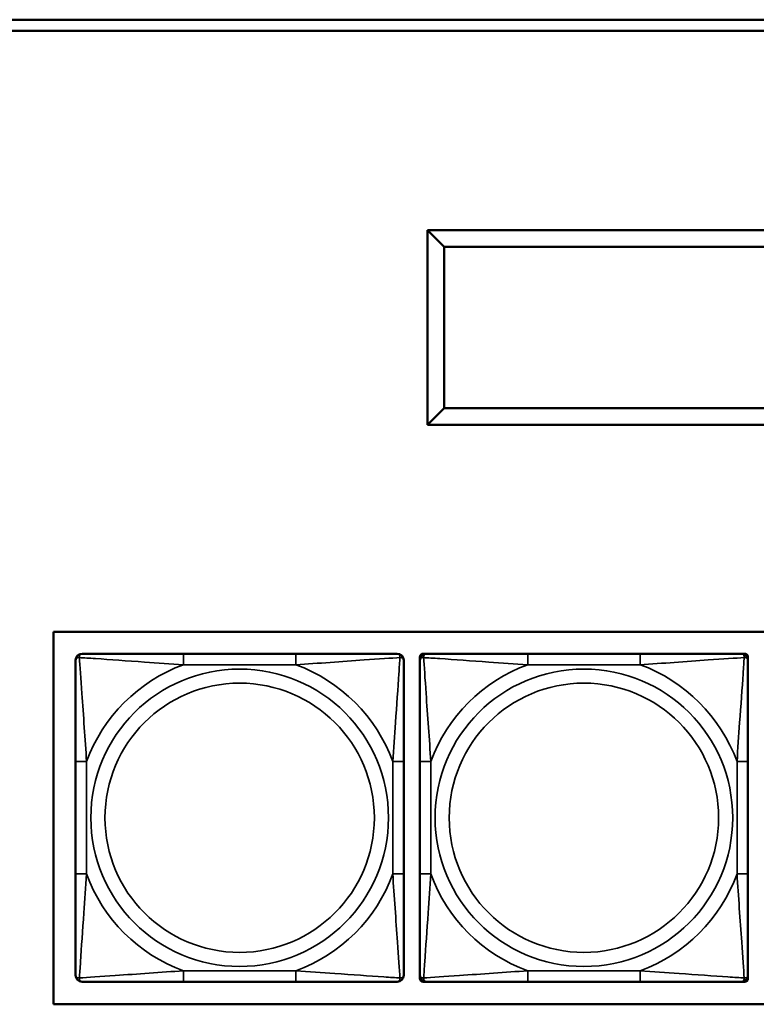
# Model space of a CAD drawing. Header units: inches. Extents: x 23.7 to 69.9, y 6 to 64.2.
# Tile 102 of 158: x 62.2 to 63.6, y 17.4 to 19.1. Entities that reach past the tile are written whole.
import ezdxf

# ---------------------------------------------------------------- set-up
doc = ezdxf.new("R2010")
doc.units = ezdxf.units.IN
doc.header["$MEASUREMENT"] = 0
doc.layers.add('Visible (ANSI)', color=7, linetype='Continuous', lineweight=50)
doc.layers.add('Visible Narrow (ANSI)', color=7, linetype='Continuous', lineweight=35)

msp = doc.modelspace()

# ---------------------------------------------------------------- linework, layer by layer
at = {"layer": 'Visible (ANSI)'}
for p, q in [((61.0187, 19.1422), (67.0187, 19.1422)), ((67.0187, 19.1222), (61.0187, 19.1222)), ((65.377, 18.763), (62.967, 18.763)), ((62.967, 18.763), (62.967, 18.413)), ((62.967, 18.763), (62.997, 18.733)), ((62.997, 18.733), (65.347, 18.733)), ((62.997, 18.443), (62.997, 18.733)), ((62.967, 18.413), (62.997, 18.443)), ((65.347, 18.443), (62.997, 18.443)), ((62.967, 18.413), (65.377, 18.413)), ((62.2938, 17.3694), (62.2938, 18.04)), ((62.2938, 18.04), (65.4445, 18.04)), ((62.7303, 18.0006), (62.528, 18.0006)), ((62.9534, 17.9888), (62.9534, 17.9947)), ((62.9593, 18.0006), (62.9652, 18.0006)), ((63.3498, 18.0006), (63.1475, 18.0006)), ((63.5322, 18.0006), (63.5381, 18.0006)), ((63.544, 17.9947), (63.544, 17.9888)), ((62.3339, 17.8064), (62.3339, 17.6041)), ((62.9244, 17.6041), (62.9244, 17.8064)), ((62.9534, 17.8064), (62.9534, 17.6041)), ((63.544, 17.6041), (63.544, 17.8064)), ((62.528, 17.41), (62.7303, 17.41)), ((62.9534, 17.4159), (62.9534, 17.4218)), ((62.9652, 17.41), (62.9593, 17.41)), ((63.1475, 17.41), (63.3498, 17.41)), ((63.5381, 17.41), (63.5322, 17.41)), ((63.544, 17.4218), (63.544, 17.4159)), ((65.4445, 17.3694), (62.2938, 17.3694))]:
    msp.add_line(p, q, dxfattribs=at)
for centre, radius, start, end in [((62.3457, 17.9888), 0.0118, 90, 180), ((62.9126, 17.9888), 0.0118, 0, 90), ((62.9593, 17.9947), 0.00591, 90, 180), ((62.9652, 17.9888), 0.0118, 90, 180), ((63.5322, 17.9888), 0.0118, 0, 90), ((63.5381, 17.9947), 0.00591, 0, 90), ((62.3457, 17.4218), 0.0118, 180, 270), ((62.9126, 17.4218), 0.0118, 270, 0), ((62.9652, 17.4218), 0.0118, 180, 270), ((62.9593, 17.4159), 0.00591, 180, 270), ((63.5322, 17.4218), 0.0118, 270, 0), ((63.5381, 17.4159), 0.00591, 270, 0)]:
    msp.add_arc(centre, radius, start, end, dxfattribs=at)
for points, knots in [([(62.528, 18.0006), (62.5043, 18.0006), (62.4803, 18.0006), (62.457, 18.0006), (62.4263, 18.0006), (62.3954, 18.0006), (62.3722, 18.0006), (62.3602, 18.0006), (62.3505, 18.0006), (62.3457, 18.0006)], [0.2569537, 0.2569537, 0.2569537, 0.2569537, 0.4371919, 0.4371919, 0.4371919, 0.6739428, 0.6739428, 0.6739428, 0.7963818, 0.7963818, 0.7963818, 0.7963818]), ([(62.9126, 18.0006), (62.9069, 18.0006), (62.8944, 18.0006), (62.8792, 18.0006), (62.8557, 18.0006), (62.8266, 18.0006), (62.7975, 18.0006), (62.7754, 18.0006), (62.7527, 18.0006), (62.7303, 18.0006)], [-0.7968224, -0.7968224, -0.7968224, -0.7968224, -0.6514613, -0.6514613, -0.6514613, -0.427691, -0.427691, -0.427691, -0.2569517, -0.2569517, -0.2569517, -0.2569517]), ([(63.1475, 18.0006), (63.1239, 18.0006), (63.0999, 18.0006), (63.0765, 18.0006), (63.0458, 18.0006), (63.015, 18.0006), (62.9917, 18.0006), (62.9797, 18.0006), (62.9701, 18.0006), (62.9652, 18.0006)], [0.2569537, 0.2569537, 0.2569537, 0.2569537, 0.4371919, 0.4371919, 0.4371919, 0.6739428, 0.6739428, 0.6739428, 0.7963818, 0.7963818, 0.7963818, 0.7963818]), ([(63.5322, 18.0006), (63.5264, 18.0006), (63.5139, 18.0006), (63.4987, 18.0006), (63.4753, 18.0006), (63.4462, 18.0006), (63.4171, 18.0006), (63.3949, 18.0006), (63.3722, 18.0006), (63.3498, 18.0006)], [-0.7968224, -0.7968224, -0.7968224, -0.7968224, -0.6514613, -0.6514613, -0.6514613, -0.427691, -0.427691, -0.427691, -0.2569517, -0.2569517, -0.2569517, -0.2569517]), ([(62.3339, 17.9888), (62.3339, 17.983), (62.3339, 17.9705), (62.3339, 17.9553), (62.3339, 17.9319), (62.3339, 17.9028), (62.3339, 17.8737), (62.3339, 17.8515), (62.3339, 17.8289), (62.3339, 17.8064)], [-0.7968224, -0.7968224, -0.7968224, -0.7968224, -0.6514613, -0.6514613, -0.6514613, -0.427691, -0.427691, -0.427691, -0.2569517, -0.2569517, -0.2569517, -0.2569517]), ([(62.9244, 17.8064), (62.9244, 17.8301), (62.9244, 17.8541), (62.9244, 17.8775), (62.9244, 17.9081), (62.9244, 17.939), (62.9244, 17.9623), (62.9244, 17.9743), (62.9244, 17.9839), (62.9244, 17.9888)], [0.2569537, 0.2569537, 0.2569537, 0.2569537, 0.4371919, 0.4371919, 0.4371919, 0.6739428, 0.6739428, 0.6739428, 0.7963818, 0.7963818, 0.7963818, 0.7963818]), ([(62.9534, 17.9888), (62.9534, 17.983), (62.9534, 17.9705), (62.9534, 17.9553), (62.9534, 17.9319), (62.9534, 17.9028), (62.9534, 17.8737), (62.9534, 17.8515), (62.9534, 17.8289), (62.9534, 17.8064)], [-0.7968224, -0.7968224, -0.7968224, -0.7968224, -0.6514613, -0.6514613, -0.6514613, -0.427691, -0.427691, -0.427691, -0.2569517, -0.2569517, -0.2569517, -0.2569517]), ([(63.544, 17.8064), (63.544, 17.8301), (63.544, 17.8541), (63.544, 17.8775), (63.544, 17.9081), (63.544, 17.939), (63.544, 17.9623), (63.544, 17.9743), (63.544, 17.9839), (63.544, 17.9888)], [0.2569537, 0.2569537, 0.2569537, 0.2569537, 0.4371919, 0.4371919, 0.4371919, 0.6739428, 0.6739428, 0.6739428, 0.7963818, 0.7963818, 0.7963818, 0.7963818]), ([(62.3339, 17.6041), (62.3339, 17.5805), (62.3339, 17.5565), (62.3339, 17.5331), (62.3339, 17.5024), (62.3339, 17.4716), (62.3339, 17.4483), (62.3339, 17.4363), (62.3339, 17.4267), (62.3339, 17.4218)], [0.2569537, 0.2569537, 0.2569537, 0.2569537, 0.4371919, 0.4371919, 0.4371919, 0.6739428, 0.6739428, 0.6739428, 0.7963818, 0.7963818, 0.7963818, 0.7963818]), ([(62.9244, 17.4218), (62.9244, 17.4276), (62.9244, 17.4401), (62.9244, 17.4553), (62.9244, 17.4787), (62.9244, 17.5078), (62.9244, 17.5369), (62.9244, 17.5591), (62.9244, 17.5817), (62.9244, 17.6041)], [-0.7968224, -0.7968224, -0.7968224, -0.7968224, -0.6514613, -0.6514613, -0.6514613, -0.427691, -0.427691, -0.427691, -0.2569517, -0.2569517, -0.2569517, -0.2569517]), ([(62.9534, 17.6041), (62.9534, 17.5805), (62.9534, 17.5565), (62.9534, 17.5331), (62.9534, 17.5024), (62.9534, 17.4716), (62.9534, 17.4483), (62.9534, 17.4363), (62.9534, 17.4267), (62.9534, 17.4218)], [0.2569537, 0.2569537, 0.2569537, 0.2569537, 0.4371919, 0.4371919, 0.4371919, 0.6739428, 0.6739428, 0.6739428, 0.7963818, 0.7963818, 0.7963818, 0.7963818]), ([(63.544, 17.4218), (63.544, 17.4276), (63.544, 17.4401), (63.544, 17.4553), (63.544, 17.4787), (63.544, 17.5078), (63.544, 17.5369), (63.544, 17.5591), (63.544, 17.5817), (63.544, 17.6041)], [-0.7968224, -0.7968224, -0.7968224, -0.7968224, -0.6514613, -0.6514613, -0.6514613, -0.427691, -0.427691, -0.427691, -0.2569517, -0.2569517, -0.2569517, -0.2569517]), ([(62.3457, 17.41), (62.3514, 17.41), (62.3639, 17.41), (62.3791, 17.41), (62.4025, 17.41), (62.4317, 17.41), (62.4607, 17.41), (62.4829, 17.41), (62.5056, 17.41), (62.528, 17.41)], [-0.7968224, -0.7968224, -0.7968224, -0.7968224, -0.6514613, -0.6514613, -0.6514613, -0.427691, -0.427691, -0.427691, -0.2569517, -0.2569517, -0.2569517, -0.2569517]), ([(62.7303, 17.41), (62.7539, 17.41), (62.7779, 17.41), (62.8013, 17.41), (62.832, 17.41), (62.8629, 17.41), (62.8861, 17.41), (62.8981, 17.41), (62.9077, 17.41), (62.9126, 17.41)], [0.2569537, 0.2569537, 0.2569537, 0.2569537, 0.4371919, 0.4371919, 0.4371919, 0.6739428, 0.6739428, 0.6739428, 0.7963818, 0.7963818, 0.7963818, 0.7963818]), ([(62.9652, 17.41), (62.971, 17.41), (62.9834, 17.41), (62.9987, 17.41), (63.0221, 17.41), (63.0512, 17.41), (63.0803, 17.41), (63.1025, 17.41), (63.1251, 17.41), (63.1475, 17.41)], [-0.7968224, -0.7968224, -0.7968224, -0.7968224, -0.6514613, -0.6514613, -0.6514613, -0.427691, -0.427691, -0.427691, -0.2569517, -0.2569517, -0.2569517, -0.2569517]), ([(63.3498, 17.41), (63.3735, 17.41), (63.3975, 17.41), (63.4209, 17.41), (63.4515, 17.41), (63.4824, 17.41), (63.5057, 17.41), (63.5177, 17.41), (63.5273, 17.41), (63.5322, 17.41)], [0.2569537, 0.2569537, 0.2569537, 0.2569537, 0.4371919, 0.4371919, 0.4371919, 0.6739428, 0.6739428, 0.6739428, 0.7963818, 0.7963818, 0.7963818, 0.7963818])]:
    msp.add_open_spline(points, degree=3, knots=knots, dxfattribs=at)
at = {"layer": 'Visible Narrow (ANSI)'}
for p, q in [((62.528, 18.0006), (62.528, 17.9809)), ((62.7303, 18.0006), (62.7303, 17.9809)), ((63.1475, 18.0006), (63.1475, 17.9809)), ((63.3498, 18.0006), (63.3498, 17.9809)), ((62.528, 17.9809), (62.7303, 17.9809)), ((63.1475, 17.9809), (63.3498, 17.9809)), ((62.3339, 17.8064), (62.3536, 17.8064)), ((62.3536, 17.6041), (62.3536, 17.8064)), ((62.9047, 17.8064), (62.9047, 17.6041)), ((62.9244, 17.8064), (62.9047, 17.8064)), ((62.9534, 17.8064), (62.9731, 17.8064)), ((62.9731, 17.6041), (62.9731, 17.8064)), ((63.5243, 17.8064), (63.5243, 17.6041)), ((63.544, 17.8064), (63.5243, 17.8064)), ((62.3339, 17.6041), (62.3536, 17.6041)), ((62.9244, 17.6041), (62.9047, 17.6041)), ((62.9534, 17.6041), (62.9731, 17.6041)), ((63.544, 17.6041), (63.5243, 17.6041)), ((62.7303, 17.4297), (62.528, 17.4297)), ((62.528, 17.41), (62.528, 17.4297)), ((62.7303, 17.41), (62.7303, 17.4297)), ((63.3498, 17.4297), (63.1475, 17.4297)), ((63.1475, 17.41), (63.1475, 17.4297)), ((63.3498, 17.41), (63.3498, 17.4297))]:
    msp.add_line(p, q, dxfattribs=at)
for centre, radius in [((62.6291, 17.7053), 0.2678), ((63.2487, 17.7053), 0.2678), ((62.6291, 17.7053), 0.2424), ((63.2487, 17.7053), 0.2424)]:
    msp.add_circle(centre, radius, dxfattribs=at)
for centre, start, end in [((62.6291, 17.7053), 110.1547, 159.8453), ((62.6291, 17.7053), 20.1547, 69.8453), ((63.2487, 17.7053), 110.1547, 159.8453), ((63.2487, 17.7053), 20.1547, 69.8453), ((62.6291, 17.7053), 200.1547, 249.8453), ((62.6291, 17.7053), 290.1547, 339.8453), ((63.2487, 17.7053), 200.1547, 249.8453), ((63.2487, 17.7053), 290.1547, 339.8453)]:
    msp.add_arc(centre, 0.2936, start, end, dxfattribs=at)
for points, knots in [([(62.3407, 17.9937), (62.3407, 17.9946), (62.3407, 17.9953), (62.341, 17.9968), (62.3412, 17.9974), (62.3416, 17.9983), (62.3418, 17.9987), (62.3421, 17.9991), (62.3423, 17.9992), (62.3426, 17.9995), (62.3428, 17.9997), (62.3434, 18.0001), (62.3438, 18.0002), (62.3446, 18.0005), (62.3451, 18.0006), (62.3457, 18.0006)], [-0.00023197, -0.00023197, -0.00023197, -0.00023197, 0.00913095, 0.00913095, 0.01983142, 0.01983142, 0.02651922, 0.02651922, 0.02986312, 0.02986312, 0.03521335, 0.03521335, 0.04377373, 0.04377373, 0.0532704, 0.0532704, 0.0532704, 0.0532704]), ([(62.9126, 18.0006), (62.9131, 18.0006), (62.9136, 18.0005), (62.9145, 18.0002), (62.9149, 18.0001), (62.9155, 17.9997), (62.9157, 17.9995), (62.916, 17.9992), (62.9161, 17.9991), (62.9165, 17.9987), (62.9167, 17.9983), (62.9171, 17.9974), (62.9173, 17.9968), (62.9175, 17.9953), (62.9176, 17.9946), (62.9176, 17.9937)], [-0.0532704, -0.0532704, -0.0532704, -0.0532704, -0.04377373, -0.04377373, -0.03521335, -0.03521335, -0.02986312, -0.02986312, -0.02651922, -0.02651922, -0.01983142, -0.01983142, -0.00913095, -0.00913095, 0.00023197, 0.00023197, 0.00023197, 0.00023197]), ([(62.9603, 17.9937), (62.9602, 17.9946), (62.9603, 17.9953), (62.9605, 17.9968), (62.9607, 17.9974), (62.9612, 17.9983), (62.9614, 17.9987), (62.9617, 17.9991), (62.9618, 17.9992), (62.9621, 17.9995), (62.9623, 17.9997), (62.9629, 18.0001), (62.9633, 18.0002), (62.9642, 18.0005), (62.9647, 18.0006), (62.9652, 18.0006)], [-0.00023197, -0.00023197, -0.00023197, -0.00023197, 0.00913095, 0.00913095, 0.01983142, 0.01983142, 0.02651922, 0.02651922, 0.02986312, 0.02986312, 0.03521335, 0.03521335, 0.04377373, 0.04377373, 0.0532704, 0.0532704, 0.0532704, 0.0532704]), ([(63.5322, 18.0006), (63.5327, 18.0006), (63.5332, 18.0005), (63.5341, 18.0002), (63.5345, 18.0001), (63.535, 17.9997), (63.5353, 17.9995), (63.5356, 17.9992), (63.5357, 17.9991), (63.536, 17.9987), (63.5362, 17.9983), (63.5366, 17.9974), (63.5368, 17.9968), (63.5371, 17.9953), (63.5371, 17.9946), (63.5371, 17.9937)], [-0.0532704, -0.0532704, -0.0532704, -0.0532704, -0.04377373, -0.04377373, -0.03521335, -0.03521335, -0.02986312, -0.02986312, -0.02651922, -0.02651922, -0.01983142, -0.01983142, -0.00913095, -0.00913095, 0.00023197, 0.00023197, 0.00023197, 0.00023197]), ([(62.3339, 17.9888), (62.3339, 17.9893), (62.3339, 17.9898), (62.3342, 17.9907), (62.3344, 17.9911), (62.3347, 17.9916), (62.3349, 17.9919), (62.3352, 17.9922), (62.3354, 17.9923), (62.3358, 17.9926), (62.3361, 17.9928), (62.337, 17.9933), (62.3377, 17.9935), (62.3391, 17.9937), (62.3399, 17.9937), (62.3407, 17.9937)], [-0.0532704, -0.0532704, -0.0532704, -0.0532704, -0.04377373, -0.04377373, -0.03521335, -0.03521335, -0.02986312, -0.02986312, -0.02651922, -0.02651922, -0.01983142, -0.01983142, -0.00913095, -0.00913095, 0.00023197, 0.00023197, 0.00023197, 0.00023197]), ([(62.3407, 17.9937), (62.3484, 17.9932), (62.3584, 17.9926), (62.3954, 17.9901), (62.4271, 17.9878), (62.4814, 17.9839), (62.5046, 17.9823), (62.528, 17.9809)], [-0.7478145, -0.7478145, -0.7478145, -0.7478145, -0.6493253, -0.6493253, -0.427691, -0.427691, -0.2569537, -0.2569537, -0.2569537, -0.2569537]), ([(62.3536, 17.8064), (62.3512, 17.8469), (62.3479, 17.8893), (62.3432, 17.9549), (62.3416, 17.9794), (62.3407, 17.9937)], [0.2569517, 0.2569517, 0.2569517, 0.2569517, 0.5559983, 0.5559983, 0.7482818, 0.7482818, 0.7482818, 0.7482818]), ([(62.7303, 17.9809), (62.7708, 17.9833), (62.8131, 17.9866), (62.8788, 17.9912), (62.9032, 17.9928), (62.9176, 17.9937)], [0.2569517, 0.2569517, 0.2569517, 0.2569517, 0.5559983, 0.5559983, 0.7482818, 0.7482818, 0.7482818, 0.7482818]), ([(62.9176, 17.9937), (62.9171, 17.9861), (62.9164, 17.9761), (62.9139, 17.939), (62.9117, 17.9073), (62.9078, 17.853), (62.9061, 17.8298), (62.9047, 17.8064)], [-0.7478145, -0.7478145, -0.7478145, -0.7478145, -0.6493253, -0.6493253, -0.427691, -0.427691, -0.2569537, -0.2569537, -0.2569537, -0.2569537]), ([(62.9176, 17.9937), (62.9184, 17.9937), (62.9192, 17.9937), (62.9206, 17.9935), (62.9213, 17.9933), (62.9222, 17.9928), (62.9225, 17.9926), (62.9229, 17.9923), (62.9231, 17.9922), (62.9234, 17.9919), (62.9235, 17.9916), (62.9239, 17.9911), (62.9241, 17.9907), (62.9244, 17.9898), (62.9244, 17.9893), (62.9244, 17.9888)], [-0.00023197, -0.00023197, -0.00023197, -0.00023197, 0.00913095, 0.00913095, 0.01983142, 0.01983142, 0.02651922, 0.02651922, 0.02986312, 0.02986312, 0.03521335, 0.03521335, 0.04377373, 0.04377373, 0.0532704, 0.0532704, 0.0532704, 0.0532704]), ([(62.9534, 17.9888), (62.9534, 17.9893), (62.9535, 17.9898), (62.9537, 17.9907), (62.9539, 17.9911), (62.9543, 17.9916), (62.9545, 17.9919), (62.9548, 17.9922), (62.9549, 17.9923), (62.9553, 17.9926), (62.9556, 17.9928), (62.9566, 17.9933), (62.9572, 17.9935), (62.9587, 17.9937), (62.9594, 17.9937), (62.9603, 17.9937)], [-0.0532704, -0.0532704, -0.0532704, -0.0532704, -0.04377373, -0.04377373, -0.03521335, -0.03521335, -0.02986312, -0.02986312, -0.02651922, -0.02651922, -0.01983142, -0.01983142, -0.00913095, -0.00913095, 0.00023197, 0.00023197, 0.00023197, 0.00023197]), ([(62.9603, 17.9937), (62.9679, 17.9932), (62.9779, 17.9926), (63.015, 17.9901), (63.0467, 17.9878), (63.1009, 17.9839), (63.1242, 17.9823), (63.1475, 17.9809)], [-0.7478145, -0.7478145, -0.7478145, -0.7478145, -0.6493253, -0.6493253, -0.427691, -0.427691, -0.2569537, -0.2569537, -0.2569537, -0.2569537]), ([(62.9731, 17.8064), (62.9707, 17.8469), (62.9674, 17.8893), (62.9628, 17.9549), (62.9612, 17.9794), (62.9603, 17.9937)], [0.2569517, 0.2569517, 0.2569517, 0.2569517, 0.5559983, 0.5559983, 0.7482818, 0.7482818, 0.7482818, 0.7482818]), ([(63.3498, 17.9809), (63.3903, 17.9833), (63.4327, 17.9866), (63.4983, 17.9912), (63.5228, 17.9928), (63.5371, 17.9937)], [0.2569517, 0.2569517, 0.2569517, 0.2569517, 0.5559983, 0.5559983, 0.7482818, 0.7482818, 0.7482818, 0.7482818]), ([(63.5371, 17.9937), (63.5366, 17.9861), (63.536, 17.9761), (63.5335, 17.939), (63.5312, 17.9073), (63.5273, 17.853), (63.5257, 17.8298), (63.5243, 17.8064)], [-0.7478145, -0.7478145, -0.7478145, -0.7478145, -0.6493253, -0.6493253, -0.427691, -0.427691, -0.2569537, -0.2569537, -0.2569537, -0.2569537]), ([(63.5371, 17.9937), (63.538, 17.9937), (63.5387, 17.9937), (63.5402, 17.9935), (63.5408, 17.9933), (63.5417, 17.9928), (63.5421, 17.9926), (63.5425, 17.9923), (63.5426, 17.9922), (63.5429, 17.9919), (63.5431, 17.9916), (63.5435, 17.9911), (63.5436, 17.9907), (63.5439, 17.9898), (63.544, 17.9893), (63.544, 17.9888)], [-0.00023197, -0.00023197, -0.00023197, -0.00023197, 0.00913095, 0.00913095, 0.01983142, 0.01983142, 0.02651922, 0.02651922, 0.02986312, 0.02986312, 0.03521335, 0.03521335, 0.04377373, 0.04377373, 0.0532704, 0.0532704, 0.0532704, 0.0532704]), ([(62.3407, 17.4169), (62.3412, 17.4245), (62.3419, 17.4345), (62.3443, 17.4716), (62.3466, 17.5033), (62.3505, 17.5575), (62.3521, 17.5808), (62.3536, 17.6041)], [-0.7478145, -0.7478145, -0.7478145, -0.7478145, -0.6493253, -0.6493253, -0.427691, -0.427691, -0.2569537, -0.2569537, -0.2569537, -0.2569537]), ([(62.9047, 17.6041), (62.9071, 17.5637), (62.9104, 17.5213), (62.915, 17.4557), (62.9166, 17.4312), (62.9176, 17.4169)], [0.2569517, 0.2569517, 0.2569517, 0.2569517, 0.5559983, 0.5559983, 0.7482818, 0.7482818, 0.7482818, 0.7482818]), ([(62.9603, 17.4169), (62.9608, 17.4245), (62.9614, 17.4345), (62.9639, 17.4716), (62.9662, 17.5033), (62.9701, 17.5575), (62.9717, 17.5808), (62.9731, 17.6041)], [-0.7478145, -0.7478145, -0.7478145, -0.7478145, -0.6493253, -0.6493253, -0.427691, -0.427691, -0.2569537, -0.2569537, -0.2569537, -0.2569537]), ([(63.5243, 17.6041), (63.5267, 17.5637), (63.53, 17.5213), (63.5346, 17.4557), (63.5362, 17.4312), (63.5371, 17.4169)], [0.2569517, 0.2569517, 0.2569517, 0.2569517, 0.5559983, 0.5559983, 0.7482818, 0.7482818, 0.7482818, 0.7482818]), ([(62.528, 17.4297), (62.4875, 17.4273), (62.4451, 17.424), (62.3795, 17.4194), (62.3551, 17.4178), (62.3407, 17.4169)], [0.2569517, 0.2569517, 0.2569517, 0.2569517, 0.5559983, 0.5559983, 0.7482818, 0.7482818, 0.7482818, 0.7482818]), ([(62.9176, 17.4169), (62.9099, 17.4174), (62.8999, 17.418), (62.8629, 17.4205), (62.8311, 17.4228), (62.7769, 17.4267), (62.7537, 17.4283), (62.7303, 17.4297)], [-0.7478145, -0.7478145, -0.7478145, -0.7478145, -0.6493253, -0.6493253, -0.427691, -0.427691, -0.2569537, -0.2569537, -0.2569537, -0.2569537]), ([(63.1475, 17.4297), (63.1071, 17.4273), (63.0647, 17.424), (62.999, 17.4194), (62.9746, 17.4178), (62.9603, 17.4169)], [0.2569517, 0.2569517, 0.2569517, 0.2569517, 0.5559983, 0.5559983, 0.7482818, 0.7482818, 0.7482818, 0.7482818]), ([(63.5371, 17.4169), (63.5295, 17.4174), (63.5194, 17.418), (63.4824, 17.4205), (63.4507, 17.4228), (63.3964, 17.4267), (63.3732, 17.4283), (63.3498, 17.4297)], [-0.7478145, -0.7478145, -0.7478145, -0.7478145, -0.6493253, -0.6493253, -0.427691, -0.427691, -0.2569537, -0.2569537, -0.2569537, -0.2569537]), ([(62.3407, 17.4169), (62.3399, 17.4169), (62.3391, 17.4169), (62.3377, 17.4171), (62.337, 17.4173), (62.3361, 17.4178), (62.3358, 17.418), (62.3354, 17.4183), (62.3352, 17.4184), (62.3349, 17.4187), (62.3347, 17.4189), (62.3344, 17.4195), (62.3342, 17.4199), (62.3339, 17.4208), (62.3339, 17.4213), (62.3339, 17.4218)], [-0.00023197, -0.00023197, -0.00023197, -0.00023197, 0.00913095, 0.00913095, 0.01983142, 0.01983142, 0.02651922, 0.02651922, 0.02986312, 0.02986312, 0.03521335, 0.03521335, 0.04377373, 0.04377373, 0.0532704, 0.0532704, 0.0532704, 0.0532704]), ([(62.3457, 17.41), (62.3451, 17.41), (62.3446, 17.4101), (62.3438, 17.4103), (62.3434, 17.4105), (62.3428, 17.4109), (62.3426, 17.4111), (62.3423, 17.4114), (62.3421, 17.4115), (62.3418, 17.4119), (62.3416, 17.4122), (62.3412, 17.4132), (62.341, 17.4138), (62.3407, 17.4153), (62.3407, 17.416), (62.3407, 17.4169)], [-0.0532704, -0.0532704, -0.0532704, -0.0532704, -0.04377373, -0.04377373, -0.03521335, -0.03521335, -0.02986312, -0.02986312, -0.02651922, -0.02651922, -0.01983142, -0.01983142, -0.00913095, -0.00913095, 0.00023197, 0.00023197, 0.00023197, 0.00023197]), ([(62.9176, 17.4169), (62.9176, 17.416), (62.9175, 17.4153), (62.9173, 17.4138), (62.9171, 17.4132), (62.9167, 17.4122), (62.9165, 17.4119), (62.9161, 17.4115), (62.916, 17.4114), (62.9157, 17.4111), (62.9155, 17.4109), (62.9149, 17.4105), (62.9145, 17.4103), (62.9136, 17.4101), (62.9131, 17.41), (62.9126, 17.41)], [-0.00023197, -0.00023197, -0.00023197, -0.00023197, 0.00913095, 0.00913095, 0.01983142, 0.01983142, 0.02651922, 0.02651922, 0.02986312, 0.02986312, 0.03521335, 0.03521335, 0.04377373, 0.04377373, 0.0532704, 0.0532704, 0.0532704, 0.0532704]), ([(62.9244, 17.4218), (62.9244, 17.4213), (62.9244, 17.4208), (62.9241, 17.4199), (62.9239, 17.4195), (62.9235, 17.4189), (62.9234, 17.4187), (62.9231, 17.4184), (62.9229, 17.4183), (62.9225, 17.418), (62.9222, 17.4178), (62.9213, 17.4173), (62.9206, 17.4171), (62.9192, 17.4169), (62.9184, 17.4169), (62.9176, 17.4169)], [-0.0532704, -0.0532704, -0.0532704, -0.0532704, -0.04377373, -0.04377373, -0.03521335, -0.03521335, -0.02986312, -0.02986312, -0.02651922, -0.02651922, -0.01983142, -0.01983142, -0.00913095, -0.00913095, 0.00023197, 0.00023197, 0.00023197, 0.00023197]), ([(62.9603, 17.4169), (62.9594, 17.4169), (62.9587, 17.4169), (62.9572, 17.4171), (62.9566, 17.4173), (62.9556, 17.4178), (62.9553, 17.418), (62.9549, 17.4183), (62.9548, 17.4184), (62.9545, 17.4187), (62.9543, 17.4189), (62.9539, 17.4195), (62.9537, 17.4199), (62.9535, 17.4208), (62.9534, 17.4213), (62.9534, 17.4218)], [-0.00023197, -0.00023197, -0.00023197, -0.00023197, 0.00913095, 0.00913095, 0.01983142, 0.01983142, 0.02651922, 0.02651922, 0.02986312, 0.02986312, 0.03521335, 0.03521335, 0.04377373, 0.04377373, 0.0532704, 0.0532704, 0.0532704, 0.0532704]), ([(62.9652, 17.41), (62.9647, 17.41), (62.9642, 17.4101), (62.9633, 17.4103), (62.9629, 17.4105), (62.9623, 17.4109), (62.9621, 17.4111), (62.9618, 17.4114), (62.9617, 17.4115), (62.9614, 17.4119), (62.9612, 17.4122), (62.9607, 17.4132), (62.9605, 17.4138), (62.9603, 17.4153), (62.9602, 17.416), (62.9603, 17.4169)], [-0.0532704, -0.0532704, -0.0532704, -0.0532704, -0.04377373, -0.04377373, -0.03521335, -0.03521335, -0.02986312, -0.02986312, -0.02651922, -0.02651922, -0.01983142, -0.01983142, -0.00913095, -0.00913095, 0.00023197, 0.00023197, 0.00023197, 0.00023197]), ([(63.5371, 17.4169), (63.5371, 17.416), (63.5371, 17.4153), (63.5368, 17.4138), (63.5366, 17.4132), (63.5362, 17.4122), (63.536, 17.4119), (63.5357, 17.4115), (63.5356, 17.4114), (63.5353, 17.4111), (63.535, 17.4109), (63.5345, 17.4105), (63.5341, 17.4103), (63.5332, 17.4101), (63.5327, 17.41), (63.5322, 17.41)], [-0.00023197, -0.00023197, -0.00023197, -0.00023197, 0.00913095, 0.00913095, 0.01983142, 0.01983142, 0.02651922, 0.02651922, 0.02986312, 0.02986312, 0.03521335, 0.03521335, 0.04377373, 0.04377373, 0.0532704, 0.0532704, 0.0532704, 0.0532704]), ([(63.544, 17.4218), (63.544, 17.4213), (63.5439, 17.4208), (63.5436, 17.4199), (63.5435, 17.4195), (63.5431, 17.4189), (63.5429, 17.4187), (63.5426, 17.4184), (63.5425, 17.4183), (63.5421, 17.418), (63.5417, 17.4178), (63.5408, 17.4173), (63.5402, 17.4171), (63.5387, 17.4169), (63.538, 17.4169), (63.5371, 17.4169)], [-0.0532704, -0.0532704, -0.0532704, -0.0532704, -0.04377373, -0.04377373, -0.03521335, -0.03521335, -0.02986312, -0.02986312, -0.02651922, -0.02651922, -0.01983142, -0.01983142, -0.00913095, -0.00913095, 0.00023197, 0.00023197, 0.00023197, 0.00023197])]:
    msp.add_open_spline(points, degree=3, knots=knots, dxfattribs=at)

doc.saveas('drawing.dxf')
